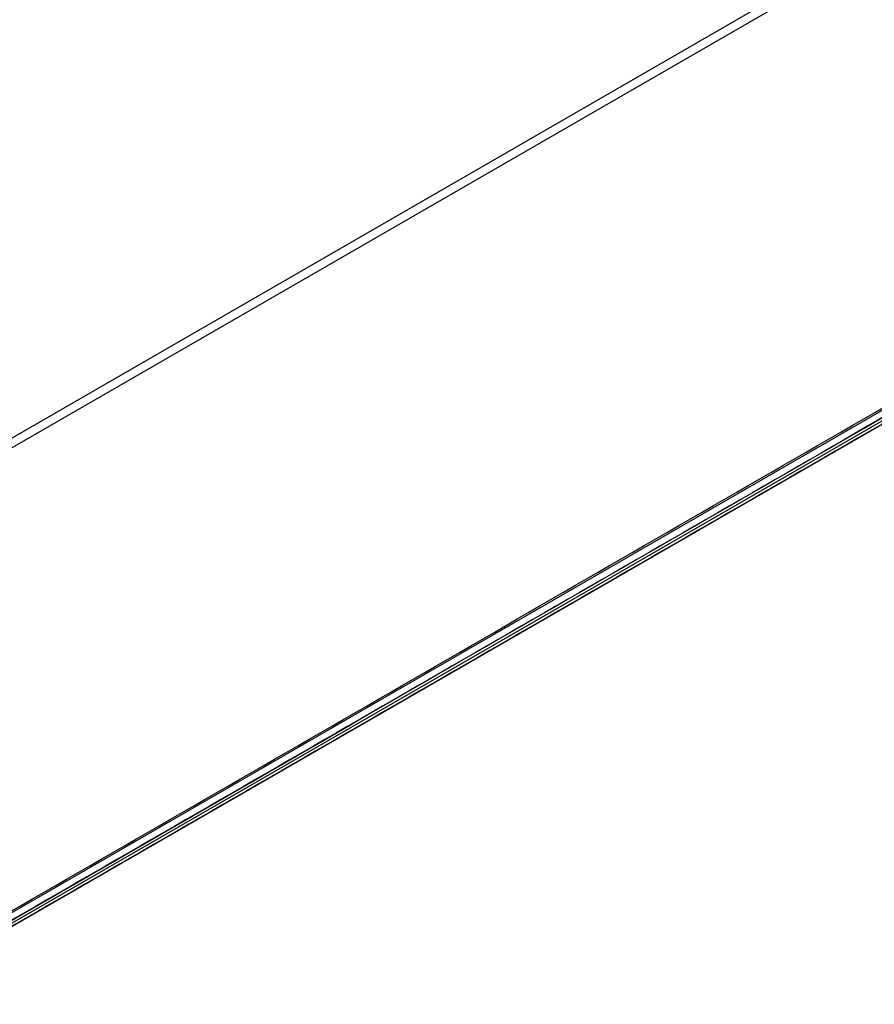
# Model space of a CAD drawing. Header units: millimetres. Extents: x -544 to 436, y -6221 to -5373.
# Tile 11 of 13: x 23 to 148, y -5729 to -5585. Entities that reach past the tile are written whole.
import ezdxf

# ---------------------------------------------------------------- set-up
doc = ezdxf.new("R2010")
doc.units = ezdxf.units.MM

msp = doc.modelspace()

# ---------------------------------------------------------------- linework, layer by layer
at = {"color": 7, "true_color": 0xffffff}
for p, q in [((404.51, -5425.63, 68.69), (5.46, -5656.03, 68.69)), ((405.13, -5426.71, 63.33), (6.07, -5657.1, 63.33)), ((1.58, -5727.72, 82.55), (434.58, -5477.73, 82.55)), ((435.27, -5478.91, 80.07), (2.26, -5728.9, 80.07)), ((2.47, -5729.27, 78.14), (435.48, -5479.27, 78.14))]:
    msp.add_line(p, q, dxfattribs=at)
for points in [[(374.17, -5373.09, 53.66), (-58.83, -5623.09, 53.66)], [(374.55, -5373.74, 54.86), (-58.46, -5623.73, 54.86)], [(374.57, -5373.77, 50.25), (-58.44, -5623.77, 50.25)], [(375.17, -5374.81, 49.5), (-57.84, -5624.81, 49.5)], [(1.47, -5727.53, 82.52), (434.47, -5477.53, 82.52)], [(435.07, -5478.57, 81.77), (2.07, -5728.56, 81.77)], [(435.09, -5478.6, 77.17), (2.09, -5728.6, 77.17)], [(435.46, -5479.25, 78.36), (2.46, -5729.25, 78.36)]]:
    msp.add_open_spline(points, degree=1, dxfattribs=at)

doc.saveas('drawing.dxf')
